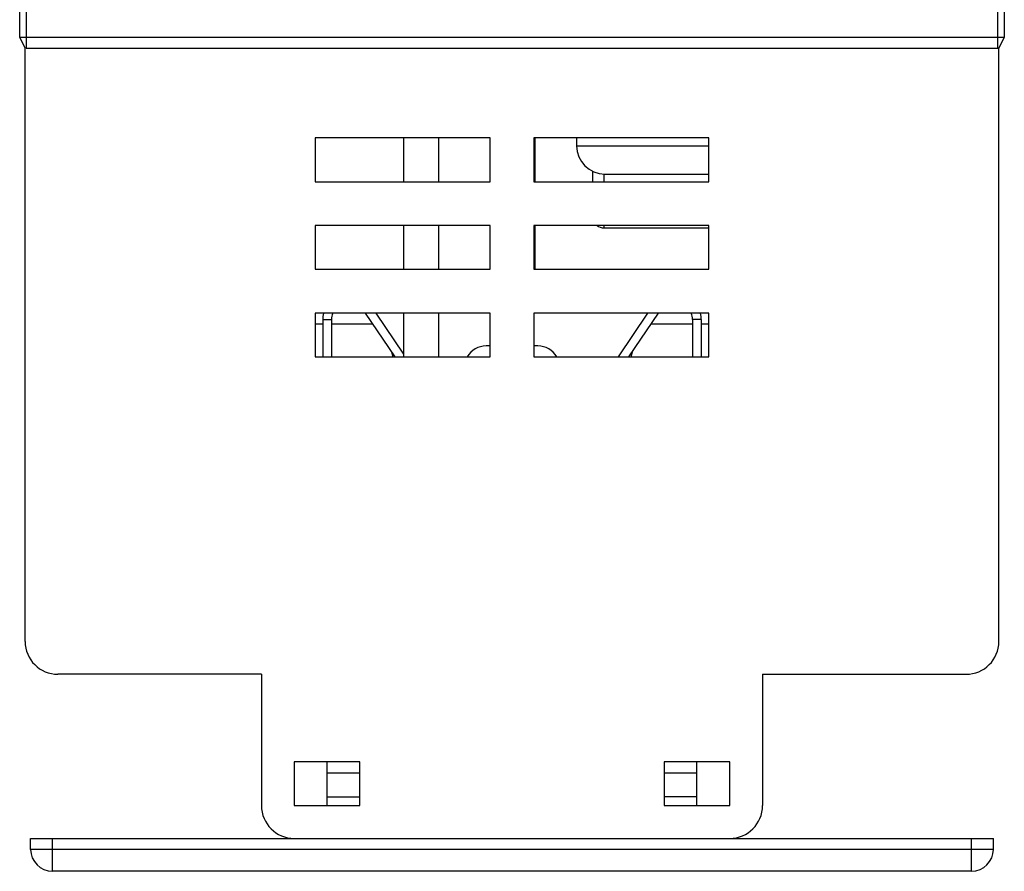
# Model space of a CAD drawing. Header units: millimetres. Extents: x 0 to 594, y 0 to 420.
# Tile 24 of 44: x 230 to 275, y 304 to 343. Entities that reach past the tile are written whole.
import ezdxf

# ---------------------------------------------------------------- set-up
doc = ezdxf.new("R2010")
doc.units = ezdxf.units.MM
doc.header["$LTSCALE"] = 32.67
doc.layers.get('0').update_dxf_attribs({"linetype": 'CONTINUOUS'})
doc.layers.add('ASSI', color=7, linetype='CONTINUOUS')

msp = doc.modelspace()

# ---------------------------------------------------------------- linework, layer by layer
at = {"color": 7, "linetype": 'CONTINUOUS'}
for p, q in [((230.42067, 342.28966), (230.42067, 362.28651)), ((275.41743, 362.28651), (275.41743, 342.28966)), ((230.67065, 341.7897), (230.42067, 342.28966)), ((230.42067, 342.28966), (275.41743, 342.28966)), ((275.41743, 342.28966), (275.16745, 341.7897)), ((230.66905, 314.68651), (230.66905, 341.7897)), ((230.72065, 341.7897), (275.16745, 341.7897)), ((275.16905, 314.68651), (275.16905, 341.7897)), ((251.91905, 337.68651), (243.91905, 337.68651)), ((243.91905, 337.68651), (243.91905, 335.68651)), ((247.96905, 335.68651), (247.96905, 337.68651)), ((249.56905, 335.68651), (249.56905, 337.68651)), ((251.91905, 335.68651), (251.91905, 337.68651)), ((261.91905, 337.68651), (253.91905, 337.68651)), ((253.91905, 337.68651), (253.91905, 335.68651)), ((255.86905, 337.68651), (255.86905, 337.33403)), ((261.91905, 335.68651), (261.91905, 337.68651)), ((256.61905, 335.68651), (256.61905, 336.15671)), ((243.91905, 335.68651), (251.91905, 335.68651)), ((253.91905, 335.68651), (261.91905, 335.68651)), ((257.16909, 336.03403), (261.91905, 336.03403)), ((251.91905, 333.68651), (243.91905, 333.68651)), ((243.91905, 333.68651), (243.91905, 331.68651)), ((247.96905, 331.68651), (247.96905, 333.68651)), ((249.56905, 331.68651), (249.56905, 333.68651)), ((251.91905, 331.68651), (251.91905, 333.68651)), ((261.91905, 333.68651), (253.91905, 333.68651)), ((253.91905, 333.68651), (253.91905, 331.68651)), ((257.11905, 333.57903), (261.91905, 333.57903)), ((261.91905, 331.68651), (261.91905, 333.68651)), ((243.91905, 331.68651), (251.91905, 331.68651)), ((253.91905, 331.68651), (261.91905, 331.68651)), ((251.91905, 329.68651), (243.91905, 329.68651)), ((243.91905, 329.68651), (243.91905, 327.68651)), ((244.66905, 329.38651), (244.66905, 327.68651)), ((247.57272, 327.68651), (246.23113, 329.68651)), ((247.96905, 327.68651), (247.96905, 329.68651)), ((249.56905, 327.68651), (249.56905, 329.68651)), ((251.91905, 327.68651), (251.91905, 329.68651)), ((261.91905, 329.68651), (253.91905, 329.68651)), ((253.91905, 329.68651), (253.91905, 327.68651)), ((258.26539, 327.68651), (259.60697, 329.68651)), ((261.16905, 329.38651), (261.16905, 327.68651)), ((261.91905, 327.68651), (261.91905, 329.68651)), ((244.26905, 329.18651), (243.91905, 329.18651)), ((246.54169, 329.18651), (244.66905, 329.18651)), ((261.16905, 329.18651), (259.29641, 329.18651)), ((261.91905, 329.18651), (261.56905, 329.18651)), ((251.91905, 328.18651), (251.74023, 328.18651)), ((254.09788, 328.18651), (253.91905, 328.18651)), ((243.91905, 327.68651), (251.91905, 327.68651)), ((247.41958, 327.91481), (247.48075, 327.68651)), ((253.91905, 327.68651), (261.91905, 327.68651)), ((258.35736, 327.68651), (258.41853, 327.91481)), ((241.46905, 313.18651), (232.16905, 313.18651)), ((241.46905, 313.18651), (241.46905, 307.18651)), ((264.36905, 313.18651), (273.66905, 313.18651)), ((264.36905, 313.18651), (264.36905, 307.18651)), ((245.96905, 309.18651), (242.96905, 309.18651)), ((242.96905, 309.18651), (242.96905, 307.18651)), ((244.46905, 307.18651), (244.46905, 309.18686)), ((245.96905, 307.18651), (245.96905, 309.18651)), ((262.86905, 309.18651), (259.86905, 309.18651)), ((259.86905, 309.18651), (259.86905, 307.18651)), ((261.36905, 307.18651), (261.36905, 309.18686)), ((262.86905, 307.18651), (262.86905, 309.18651)), ((244.46905, 307.59125), (245.96905, 307.59125)), ((261.36905, 307.59125), (259.86905, 307.59125)), ((242.96905, 307.18651), (245.96905, 307.18651)), ((259.86905, 307.18651), (262.86905, 307.18651)), ((230.91905, 305.68651), (274.91905, 305.68651)), ((230.91905, 305.18651), (230.91905, 305.68651)), ((274.91905, 305.18651), (274.91905, 305.68651)), ((273.91905, 304.18651), (231.91905, 304.18651))]:
    msp.add_line(p, q, dxfattribs=at)
at = {"color": 9, "linetype": 'CONTINUOUS'}
for p, q in [((230.72065, 362.28651), (230.72065, 341.7897)), ((275.11745, 341.7897), (275.11745, 362.28651)), ((253.95905, 337.68651), (253.95905, 335.68651)), ((255.86905, 337.33403), (261.91905, 337.33403)), ((257.11905, 336.03548), (257.11905, 335.68651)), ((253.95905, 333.68651), (253.95905, 331.68651)), ((257.11905, 333.68651), (257.11905, 333.57903)), ((244.26905, 329.38651), (244.66905, 329.38651)), ((261.56905, 329.38651), (261.16905, 329.38651)), ((244.46905, 308.68651), (245.96905, 308.68651)), ((259.86905, 308.68651), (261.36905, 308.68651)), ((231.91905, 304.18651), (231.91905, 305.68651)), ((273.91905, 304.18651), (273.91905, 305.68651)), ((274.91905, 305.18651), (230.91905, 305.18651))]:
    msp.add_line(p, q, dxfattribs=at)
at = {"color": 3, "linetype": 'CONTINUOUS'}
for p, q in [((244.26905, 329.38651), (244.26905, 327.68651)), ((247.96905, 327.8137), (246.71279, 329.68651)), ((257.78373, 327.68651), (259.12532, 329.68651)), ((261.56905, 329.38651), (261.56905, 327.68651))]:
    msp.add_line(p, q, dxfattribs=at)
at = {"color": 7, "linetype": 'CONTINUOUS'}
for centre, radius, start, end in [((257.16905, 337.33403), 1.3, 180, 270), ((257.11905, 334.07903), 0.5, 231.788403, 270), ((245.46905, 329.38651), 0.8, 157.956032, 180), ((260.36905, 329.38651), 0.8, 0, 22.043968), ((246.54169, 328.48651), 0.7, 87.852599, 90), ((259.29641, 328.48651), 0.7, 90, 92.147401), ((251.74023, 327.18651), 1, 90, 149.99906), ((254.09788, 327.18651), 1, 30.000908, 90), ((232.16905, 314.68651), 1.5, 180, 270), ((273.66905, 314.68651), 1.5, 270, 360), ((242.96905, 307.18651), 1.5, 180, 270), ((262.86905, 307.18651), 1.5, 270, 360), ((231.91905, 305.18651), 1, 180, 270), ((273.91905, 305.18651), 1, 270, 360)]:
    msp.add_arc(centre, radius, start, end, dxfattribs=at)
at = {"color": 3, "linetype": 'CONTINUOUS'}
for centre, start, end in [((245.46905, 329.38651), 165.518053, 180), ((260.36905, 329.38651), 0, 14.481947)]:
    msp.add_arc(centre, 1.2, start, end, dxfattribs=at)
at = {"layer": 'ASSI', "color": 7, "linetype": 'CONTINUOUS'}
msp.add_line((273.91905, 304.18651), (231.91905, 304.18651), dxfattribs=at)

doc.saveas('drawing.dxf')
